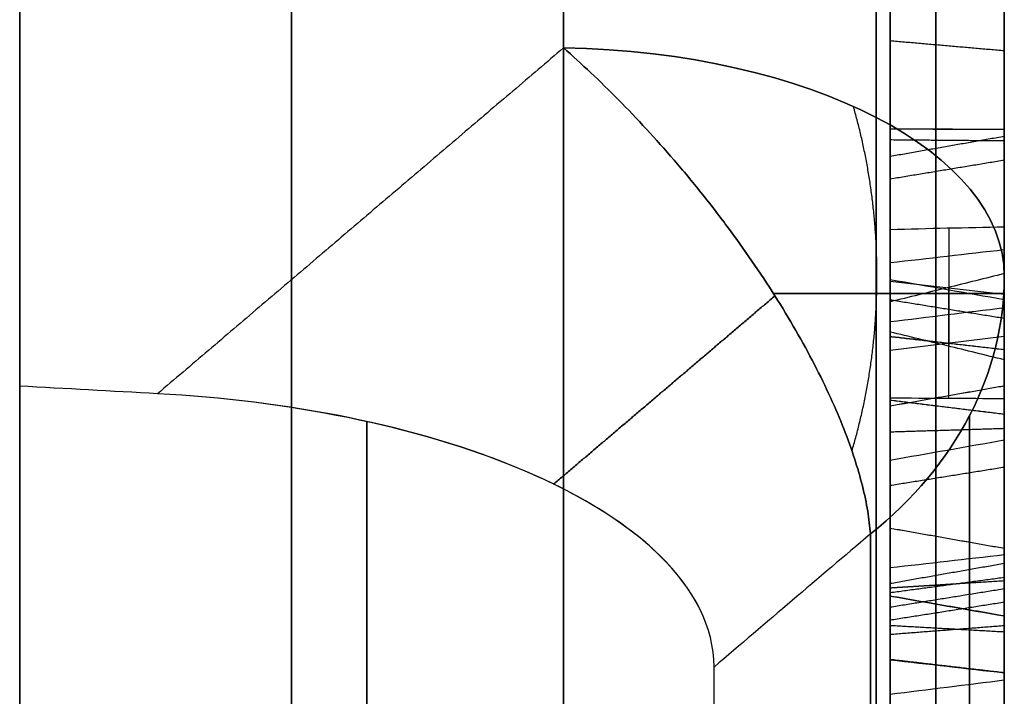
# Model space of a CAD drawing. Header units: millimetres. Extents: x 0 to 290, y -65 to 65.
# Tile 236 of 256: x 239.84 to 242, y 31.33 to 32.81. Entities that reach past the tile are written whole.
import ezdxf

# ---------------------------------------------------------------- set-up
doc = ezdxf.new("R2010")
doc.units = ezdxf.units.MM
doc.layers.add('Layer 01', color=7, linetype='Continuous', true_color=0x000000)

# ---------------------------------------------------------------- blocks, each defined once
blk = doc.blocks.new('Block 01')
at = {"layer": 'Layer 01'}
for p, q in [((240.439, 32.2438, -23.1718), (240.439, 41.1641, -28.322)), ((240.439, 41.1641, 28.322), (240.439, 32.2438, 23.1718)), ((239.8438, 13.8082, -36.9274), (239.8438, 35.2853, -36.9274)), ((239.8438, 13.8082, 36.9274), (239.8438, 35.2853, 36.9274)), ((242, 33.6033, -37.0708), (242, 30.4752, -37.0708)), ((242, 33.6033, 37.0708), (242, 16.0966, 37.0708)), ((241.8784, 32.3563, -35.397), (241.8784, 32.0982, -35.6175)), ((241.75, 32.2408, -35.5255), (242, 32.2122, -35.492)), ((241.8787, 31.9836, -33.9552), (241.8787, 32.227, -33.7186)), ((241.75, 32.1733, -33.7391), (241.75, 31.8391, -33.7391)), ((241.75, 32.0897, -33.8204), (242, 32.1205, -33.852)), ((241.75, 31.8234, -35.3152), (241.75, 31.536, -35.3152)), ((242, 31.457, -34.9605), (242, 30.365, -34.9605))]:
    blk.add_line(p, q, dxfattribs=at)
at = {"layer": 'Layer 01', "extrusion": (1, 2.40078e-09, -4.15826e-09)}
blk.add_arc((0, 0, 239.8438), 51.0753, 275.64333, 324.35667, dxfattribs=at)
at = {"layer": 'Layer 01', "extrusion": (-1, -2.40078e-09, -4.15826e-09)}
blk.add_arc((0, 0, -239.8438), 51.0753, 95.64333, 144.35667, dxfattribs=at)
at = {"layer": 'Layer 01', "extrusion": (-1, 1.14899e-31, 3.37662e-17)}
for start, end in [(215.66946, 264.33054), (95.66946, 144.33054)]:
    blk.add_arc((0, 0, -240.4394), 51.0545, start, end, dxfattribs=at)
at = {"layer": 'Layer 01', "extrusion": (1, 4.58683e-14, -8.07993e-14)}
blk.add_arc((0, 0, 241.0349), 51.0337, 275.69573, 324.30427, dxfattribs=at)
at = {"layer": 'Layer 01', "extrusion": (1, 4.70401e-14, 8.01228e-14)}
blk.add_arc((0, 0, 241.0349), 51.0337, 35.69573, 84.30427, dxfattribs=at)
at = {"layer": 'Layer 01', "extrusion": (8.08135e-15, -0.866025, 0.5)}
blk.add_arc((241, -4.9657, -40.108), 1, 0, 88, dxfattribs=at)
at = {"layer": 'Layer 01', "extrusion": (-3.49598e-13, -0.866025, -0.5)}
blk.add_arc((241, 4.9657, -40.108), 1, 272, 360, dxfattribs=at)
at = {"layer": 'Layer 01', "extrusion": (7.68532e-13, -0.60262, -0.798028)}
blk.add_arc((241, -40.4142), 1, 0, 45, dxfattribs=at)
at = {"layer": 'Layer 01', "extrusion": (3.08739e-13, -0.60262, 0.798028)}
blk.add_arc((241, 40.4142), 1, 315, 360, dxfattribs=at)
at = {"layer": 'Layer 01', "extrusion": (1, -1.73004e-15, 1.24376e-15)}
blk.add_arc((0, 0, 239.8438), 39.4246, 275.71323, 324.28677, dxfattribs=at)
at = {"layer": 'Layer 01', "extrusion": (1, -2.12112e-16, -2.12014e-15)}
blk.add_arc((0, 0, 239.8438), 39.4246, 35.71323, 84.28677, dxfattribs=at)
at = {"layer": 'Layer 01', "extrusion": (-1, 0, 0)}
for start, end in [(95.8461, 144.15517), (215.8461, 264.15517)]:
    blk.add_arc((0, 0, -240.6041), 39.3945, start, end, dxfattribs=at)
at = {"layer": 'Layer 01', "extrusion": (-1, 1.81362e-10, -3.14134e-10)}
blk.add_arc((0, 0, -241.7071), 39.7071, 217.05776, 262.94224, dxfattribs=at)
at = {"layer": 'Layer 01', "extrusion": (-1, 1.81357e-10, 3.14112e-10)}
blk.add_arc((0, 0, -241.7071), 39.7071, 97.05776, 142.94224, dxfattribs=at)
at = {"layer": 'Layer 01', "extrusion": (1, -6.98079e-10, 5.60357e-09)}
blk.add_arc((0, 0, 241.3644), 39.3644, 277.10119, 322.89881, dxfattribs=at)
at = {"layer": 'Layer 01', "extrusion": (-1, 3.29704e-09, 5.71067e-09)}
blk.add_arc((0, 0, -241.3644), 39.3644, 97.10119, 142.89881, dxfattribs=at)
at = {"layer": 'Layer 01'}
for points, degree in [([(239.8438, 32.0108, -23.0133), (239.8438, 36.6026, -25.6644), (239.8438, 41.1943, -28.3154)], 2), ([(239.8438, 41.1943, 28.3154), (239.8438, 36.6026, 25.6644), (239.8438, 32.0108, 23.0133)], 2), ([(241.0349, 41.1339, -28.3286), (241.0349, 36.9426, -25.9087), (241.0349, 32.7514, -23.4889)], 2), ([(241.0349, 32.7514, 23.4889), (241.0349, 36.9426, 25.9087), (241.0349, 41.1339, 28.3286)], 2), ([(242, 32.2517, -24.3544), (242, 36.443, -26.7742), (242, 40.6342, -29.1941)], 2), ([(242, 40.6342, 29.1941), (242, 36.443, 26.7742), (242, 32.2517, 24.3544)], 2), ([(242, 32.5724, -32.3874), (242, 32.8041, -32.3805), (242, 33.0135, -32.4733), (242, 33.2036, -32.6688)], 3), ([(241.75, 32.9826, -32.9266), (241.75, 32.8384, -32.7783), (241.75, 32.6948, -32.6926), (241.75, 32.5497, -32.6853)], 3), ([(241.85, 32.5488, -32.703), (241.85, 32.6873, -32.7099), (241.85, 32.8272, -32.7921), (241.85, 32.9699, -32.9389)], 3), ([(242, 32.951, -32.9573), (242, 32.8105, -32.8128), (242, 32.676, -32.7358), (242, 32.5475, -32.7294)], 3), ([(242, 32.7447, -32.7916), (241.875, 32.7556, -32.7723), (241.75, 32.7665, -32.7531)], 2), ([(241.0349, 32.7514, -23.4889), (240.5904, 32.3728, -23.2524), (240.1459, 31.9942, -23.0159)], 2), ([(241.0349, 32.7514, 23.4889), (240.5904, 32.3728, 23.2524), (240.1459, 31.9942, 23.0159)], 2), ([(242, 32.5724, -32.3874), (241.875, 32.5731, -32.4094), (241.75, 32.5737, -32.4314)], 2), ([(242, 32.5724, -32.3874), (241.9167, 32.5728, -32.4021), (241.8333, 32.5732, -32.4167), (241.75, 32.5735, -32.4314)], 3), ([(242, 32.5724, -32.3874), (241.875, 32.5729, -32.4094), (241.75, 32.5733, -32.4314)], 2), ([(242, 31.9489, -32.6652), (242, 32.1327, -32.485), (242, 32.3415, -32.3919), (242, 32.5724, -32.3874)], 3), ([(242, 32.5574, -35.9144), (242, 32.5609, -36.1275), (242, 32.4776, -36.3067), (242, 32.3091, -36.4534)], 3), ([(242, 32.5574, -35.9144), (241.875, 32.5354, -35.9147), (241.75, 32.5134, -35.9151)], 2), ([(242, 32.5574, -35.9144), (241.875, 32.5354, -35.9148), (241.75, 32.5134, -35.9151)], 2), ([(242, 32.5475, -32.7294), (241.875, 32.5486, -32.7074), (241.75, 32.5497, -32.6853)], 2), ([(242, 32.5475, -32.7294), (241.875, 32.5486, -32.7074), (241.75, 32.5497, -32.6853)], 2), ([(242, 32.3589, -35.3666), (242, 32.4877, -35.5174), (242, 32.5541, -35.6997), (242, 32.5574, -35.9144)], 3), ([(242, 32.5475, -32.7294), (242, 32.4175, -32.7229), (242, 32.2959, -32.777), (242, 32.182, -32.8908)], 3), ([(241.85, 32.531, -35.9148), (241.85, 32.5279, -35.7151), (241.85, 32.4693, -35.546), (241.85, 32.3557, -35.4042)], 3), ([(241.75, 32.3531, -35.4295), (241.75, 32.4569, -35.5652), (241.75, 32.5104, -35.7255), (241.75, 32.5134, -35.9151)], 3), ([(242, 32.5052, -35.6165), (241.875, 32.4846, -35.624), (241.75, 32.4639, -35.6315)], 2), ([(241.75, 32.1293, -35.6207), (241.75, 32.2412, -35.5251), (241.75, 32.3531, -35.4295)], 2), ([(242, 32.0683, -35.6149), (242, 32.2136, -35.4907), (242, 32.3589, -35.3666)], 2), ([(242, 32.3091, -36.4534), (241.9167, 32.2996, -36.4423), (241.8333, 32.29, -36.4311), (241.75, 32.2805, -36.42)], 3), ([(242, 32.3091, -36.4534), (242, 32.0662, -36.6581), (242, 31.7873, -36.7076), (242, 31.4724, -36.602)], 3), ([(241.75, 32.2805, -36.42), (241.75, 32.0489, -36.6149), (241.75, 31.7886, -36.6615), (241.75, 31.4864, -36.5602)], 3), ([(241.85, 31.4808, -36.5769), (241.85, 31.7881, -36.68), (241.85, 32.0558, -36.6321), (241.85, 32.2919, -36.4334)], 3), ([(242, 32.011, -33.2664), (242, 32.0168, -33.4028), (242, 32.0976, -33.555), (242, 32.2572, -33.7191)], 3), ([(242, 32.2572, -33.7191), (242, 32.1202, -33.8523), (242, 31.9831, -33.9856)], 2), ([(242, 32.1998, -35.9274), (241.9167, 32.2145, -35.9262), (241.8333, 32.2291, -35.9249), (241.75, 32.2437, -35.9237)], 3), ([(241.75, 32.2437, -35.9237), (241.75, 32.2342, -35.8101), (241.75, 32.1945, -35.7086), (241.75, 32.1293, -35.6207)], 3), ([(241.85, 32.1051, -35.6182), (241.85, 32.1745, -35.7066), (241.85, 32.2165, -35.8091), (241.85, 32.2262, -35.9252)], 3), ([(242, 32.1588, -35.7597), (241.875, 32.1791, -35.7511), (241.75, 32.1993, -35.7425)], 2), ([(241.75, 32.1953, -33.7178), (241.75, 32.0898, -33.8203), (241.75, 31.9844, -33.9229)], 2), ([(242, 32.0903, -36.214), (242, 32.1745, -36.1406), (242, 32.2101, -36.044), (242, 32.1998, -35.9274)], 3), ([(242, 32.1998, -35.9274), (242, 32.1898, -35.8078), (242, 32.1444, -35.704), (242, 32.0683, -35.6149)], 3), ([(242, 32.182, -32.8908), (241.9167, 32.1717, -32.8803), (241.8333, 32.1615, -32.8697), (241.75, 32.1513, -32.8592)], 3), ([(242, 32.182, -32.8908), (242, 32.0643, -33.0022), (242, 32.0067, -33.1269), (242, 32.011, -33.2664)], 3), ([(242, 32.0903, -36.214), (241.875, 32.1047, -36.2306), (241.75, 32.1192, -36.2473)], 2), ([(242, 32.0903, -36.214), (241.9167, 32.0998, -36.2252), (241.8333, 32.1094, -36.2363), (241.75, 32.119, -36.2475)], 3), ([(242, 32.0903, -36.214), (241.875, 32.1045, -36.2309), (241.75, 32.1187, -36.2477)], 2), ([(242, 31.5844, -36.2845), (242, 31.7783, -36.3581), (242, 31.9471, -36.3348), (242, 32.0903, -36.214)], 3), ([(240.1459, 31.9942, -23.0159), (240.0452, 31.9997, -23.015), (239.9445, 32.0053, -23.0142), (239.8438, 32.0108, -23.0133)], 3), ([(240.1459, 31.9942, 23.0159), (240.0452, 31.9997, 23.015), (239.9445, 32.0053, 23.0142), (239.8438, 32.0108, 23.0133)], 3), ([(242, 32.011, -33.2664), (241.9167, 31.9963, -33.2669), (241.8333, 31.9816, -33.2675), (241.75, 31.9669, -33.268)], 3), ([(242, 32.011, -33.2664), (241.875, 31.989, -33.2671), (241.75, 31.9669, -33.2677)], 2), ([(242, 32.011, -33.2664), (241.875, 31.989, -33.2673), (241.75, 31.967, -33.2683)], 2), ([(242, 31.9489, -32.6652), (241.875, 31.9643, -32.681), (241.75, 31.9798, -32.6967)], 2), ([(242, 31.9489, -32.6652), (241.9167, 31.9591, -32.6758), (241.8333, 31.9694, -32.6863), (241.75, 31.9796, -32.6969)], 3), ([(242, 31.9489, -32.6652), (241.875, 31.9642, -32.6811), (241.75, 31.9795, -32.697)], 2), ([(242, 31.9831, -33.9856), (242, 31.7525, -33.7484), (242, 31.6443, -33.513), (242, 31.6552, -33.2823)], 3), ([(242, 31.6552, -33.2823), (242, 31.6655, -33.0493), (242, 31.7644, -32.8431), (242, 31.9489, -32.6652)], 3), ([(242, 31.9177, -36.644), (241.875, 31.9139, -36.6226), (241.75, 31.9101, -36.6011)], 2), ([(242, 31.8923, -35.1069), (241.9167, 31.8776, -35.1073), (241.8333, 31.8629, -35.1076), (241.75, 31.8482, -35.108)], 3), ([(242, 31.8923, -35.1069), (242, 31.897, -35.3334), (242, 31.8131, -35.5202), (242, 31.6413, -35.6698)], 3), ([(242, 31.5917, -34.4245), (242, 31.7873, -34.6535), (242, 31.8868, -34.8797), (242, 31.8923, -35.1069)], 3), ([(241.85, 31.6242, -35.6497), (241.85, 31.7905, -35.5048), (241.85, 31.8704, -35.3265), (241.85, 31.8658, -35.1076)], 3), ([(241.75, 31.8482, -35.108), (241.75, 31.8526, -35.3219), (241.75, 31.7753, -35.4945), (241.75, 31.6128, -35.6362)], 3), ([(241.75, 31.5582, -34.4531), (241.75, 31.7495, -34.677), (241.75, 31.8431, -34.8934), (241.75, 31.8482, -35.108)], 3), ([(241.85, 31.8658, -35.1076), (241.85, 31.8606, -34.8879), (241.85, 31.7646, -34.6676), (241.85, 31.5716, -34.4417)], 3), ([(242, 31.833, -35.4172), (241.875, 31.813, -35.4083), (241.75, 31.793, -35.3994)], 2), ([(242, 31.6552, -33.2823), (241.9167, 31.6699, -33.283), (241.8333, 31.6846, -33.2837), (241.75, 31.6993, -33.2844)], 3), ([(242, 31.6552, -33.2823), (241.875, 31.6773, -33.2834), (241.75, 31.6993, -33.2844)], 2), ([(242, 31.6552, -33.2823), (241.875, 31.6773, -33.2833), (241.75, 31.6993, -33.2843)], 2), ([(241.7071, 31.6874, -23.9283), (241.5929, 31.5902, -23.8674), (241.4786, 31.4931, -23.8065), (241.3644, 31.3959, -23.7456)], 3), ([(241.7071, 31.6874, 23.9283), (241.5929, 31.5902, 23.8674), (241.4786, 31.4931, 23.8065), (241.3644, 31.3959, 23.7456)], 3), ([(242, 31.6413, -35.6698), (241.9167, 31.6318, -35.6586), (241.8333, 31.6223, -35.6474), (241.75, 31.6128, -35.6362)], 3), ([(242, 31.6413, -35.6698), (242, 31.54, -35.7535), (242, 31.4348, -35.8059), (242, 31.3231, -35.8235)], 3), ([(242, 31.6224, -30.7364), (242, 31.634, -30.9478), (242, 31.548, -31.1453), (242, 31.3668, -31.3296)], 3), ([(242, 31.6224, -30.7364), (241.875, 31.6004, -30.7376), (241.75, 31.5784, -30.7389)], 2), ([(241.75, 31.6128, -35.6362), (241.75, 31.5161, -35.7159), (241.75, 31.4186, -35.7638), (241.75, 31.3164, -35.7799)], 3), ([(241.85, 31.3191, -35.7973), (241.85, 31.4251, -35.7806), (241.85, 31.5257, -35.731), (241.85, 31.6242, -35.6497)], 3), ([(242, 31.3203, -30.1354), (242, 31.5093, -30.3243), (242, 31.61, -30.5241), (242, 31.6224, -30.7364)], 3), ([(242, 31.5917, -34.4245), (241.875, 31.575, -34.4388), (241.75, 31.5582, -34.4531)], 2), ([(241.75, 31.5784, -30.7389), (241.75, 31.5891, -30.9357), (241.75, 31.5105, -31.1205), (241.75, 31.3356, -31.2984)], 3), ([(241.85, 31.3481, -31.3109), (241.85, 31.5255, -31.1304), (241.85, 31.6071, -30.9405), (241.85, 31.596, -30.7379)], 3), ([(241.85, 31.596, -30.7379), (241.85, 31.584, -30.5335), (241.85, 31.4874, -30.3398), (241.85, 31.3016, -30.1541)], 3), ([(242, 30.9303, -33.9739), (242, 31.158, -34.0229), (242, 31.3776, -34.1738), (242, 31.5917, -34.4245)], 3), ([(242, 31.5844, -36.2845), (241.9167, 31.5791, -36.2982), (241.8333, 31.5738, -36.312), (241.75, 31.5686, -36.3257)], 3), ([(242, 31.5844, -36.2845), (241.875, 31.5764, -36.3051), (241.75, 31.5684, -36.3256)], 2), ([(242, 31.5844, -36.2845), (241.875, 31.5766, -36.3051), (241.75, 31.5688, -36.3257)], 2), ([(241.75, 31.2891, -30.1665), (241.75, 31.4728, -30.3501), (241.75, 31.5667, -30.5397), (241.75, 31.5784, -30.7389)], 3), ([(242, 31.5669, -31.0432), (241.875, 31.5467, -31.0345), (241.75, 31.5266, -31.0258)], 2), ([(242, 30.9158, -35.758), (242, 31.1675, -36.0342), (242, 31.3899, -36.2086), (242, 31.5844, -36.2845)], 3), ([(241.75, 31.5512, -35.1227), (241.8333, 31.5367, -35.1247), (241.9167, 31.5221, -35.1267), (242, 31.5076, -35.1287)], 3), ([(242, 31.5076, -35.1287), (241.875, 31.5294, -35.1256), (241.75, 31.5512, -35.1226)], 2), ([(242, 31.5076, -35.1287), (241.875, 31.5294, -35.1257), (241.75, 31.5512, -35.1228)], 2), ([(242, 31.5376, -30.4271), (241.875, 31.5179, -30.437), (241.75, 31.4983, -30.4469)], 2), ([(242, 31.5076, -35.1287), (242, 31.5257, -35.263), (242, 31.485, -35.3755), (242, 31.3832, -35.4654)], 3), ([(242, 31.278, -34.6896), (242, 31.4117, -34.8461), (242, 31.4887, -34.9936), (242, 31.5076, -35.1287)], 3), ([(241.75, 31.4864, -36.5602), (241.75, 31.1803, -36.4564), (241.75, 30.8736, -36.2294), (241.75, 30.5676, -35.871)], 3), ([(242, 31.4724, -36.602), (241.875, 31.4794, -36.5811), (241.75, 31.4864, -36.5602)], 2), ([(242, 31.4861, -35.7714), (241.875, 31.4765, -35.7516), (241.75, 31.4668, -35.7318)], 2), ([(241.85, 30.5542, -35.8825), (241.85, 30.8616, -36.2424), (241.85, 31.1706, -36.4717), (241.85, 31.4808, -36.5769)], 3), ([(242, 31.4724, -36.602), (242, 31.1561, -36.4948), (242, 30.8435, -36.262), (242, 30.534, -35.8997)], 3), ([(242, 31.3832, -35.4654), (241.875, 31.3977, -35.4819), (241.75, 31.4123, -35.4985)], 2), ([(241.75, 31.4118, -35.4989), (241.8333, 31.4023, -35.4877), (241.9167, 31.3927, -35.4765), (242, 31.3832, -35.4654)], 3), ([(242, 31.3832, -35.4654), (241.875, 31.3973, -35.4824), (241.75, 31.4113, -35.4993)], 2), ([(242, 31.3832, -35.4654), (242, 31.2601, -35.5676), (242, 31.1251, -35.6051), (242, 30.9812, -35.5783)], 3), ([(242, 31.3668, -31.3296), (241.9167, 31.3564, -31.3192), (241.8333, 31.346, -31.3088), (241.75, 31.3356, -31.2984)], 3), ([(242, 31.3668, -31.3296), (242, 31.1739, -31.5194), (242, 30.961, -31.6022), (242, 30.7286, -31.5774)], 3), ([(241.75, 31.3356, -31.2984), (241.75, 31.1501, -31.4809), (241.75, 30.9513, -31.5568), (241.75, 30.7334, -31.5336)], 3), ([(241.85, 30.7315, -31.5512), (241.85, 30.9551, -31.575), (241.85, 31.1596, -31.4963), (241.85, 31.3481, -31.3109)], 3)]:
    blk.add_open_spline(points, degree=degree, dxfattribs=at)
for points, weights, degree in [([(241.7193, 41.1984, -29.5994), (241.7193, 32.5666, -41.6136), (241.7193, 19.7551, -49.0103), (241.7193, 5.0346, -50.4785)], [0.85966990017, 0.808876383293, 0.808876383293, 0.85966990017], 3), ([(241.7193, 5.0346, 50.4785), (241.7193, 19.7551, 49.0103), (241.7193, 32.5666, 41.6136), (241.7193, 41.1984, 29.5994)], [0.859669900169, 0.808876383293, 0.808876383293, 0.859669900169], 3), ([(241.0349, 32.7514, -23.4889), (241.6676, 32.1936, -23.1924), (241.7071, 31.6874, -23.9283)], [1, 0.745488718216, 1], 2), ([(241.7071, 31.6874, 23.9283), (241.6676, 32.1936, 23.1924), (241.0349, 32.7514, 23.4889)], [1, 0.745488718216, 1], 2), ([(241.6663, 31.8689, -23.7144), (241.7394, 32.1137, -23.6442), (241.7403, 32.3781, -23.6434), (241.6696, 32.623, -23.7112)], [0.815428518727, 0.778467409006, 0.781894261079, 0.825709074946], 3), ([(241.6663, 31.8689, 23.7144), (241.7394, 32.1137, 23.6442), (241.7403, 32.3781, 23.6434), (241.6696, 32.623, 23.7112)], [0.815428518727, 0.778467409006, 0.781894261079, 0.825709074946], 3), ([(241.9989, 32.2135, -24.3256), (241.9888, 32.2135, -23.9764), (241.8113, 32.2135, -23.6664), (241.4944, 32.2135, -23.486)], [0.907653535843, 0.79979209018, 0.766131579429, 0.80667200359], 3), ([(241.4944, 32.2135, 23.486), (241.8113, 32.2135, 23.6664), (241.9888, 32.2135, 23.9764), (241.9989, 32.2135, 24.3256)], [0.80667200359, 0.766131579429, 0.79979209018, 0.907653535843], 3), ([(241.4977, 32.2084, -23.4881), (241.3361, 32.071, -23.4022), (241.1746, 31.9336, -23.3163), (241.0131, 31.7962, -23.2303)], [0.872744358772, 0.872786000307, 0.87282812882, 0.87287076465], 3), ([(241.0131, 31.7962, 23.2303), (241.1746, 31.9336, 23.3163), (241.3362, 32.071, 23.4022), (241.4977, 32.2084, 23.4881)], [0.872870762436, 0.872828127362, 0.872785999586, 0.872744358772], 3), ([(241.924, 31.9465, -24.1239), (241.924, 25.3284, -32.888), (241.924, 15.8176, -38.3791), (241.924, 4.9187, -39.7285)], [0.961939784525, 0.911212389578, 0.911212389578, 0.961939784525], 3), ([(241.924, 4.9187, 39.7285), (241.924, 15.8176, 38.3791), (241.924, 25.3284, 32.888), (241.924, 31.9465, 24.1239)], [0.961939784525, 0.911212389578, 0.911212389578, 0.961939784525], 3)]:
    blk.add_rational_spline(points, weights, degree=degree, dxfattribs=at)
for points, knots in [([(242, 40.6342, -29.1941), (242, 39.6103, -30.6193), (242, 37.9715, -32.6655), (242, 35.8795, -34.8925), (242, 34.7885, -35.9659), (242, 34.2317, -36.4926), (242, 33.9907, -36.7162), (242, 33.8295, -36.8647), (242, 33.75, -36.9375), (242, 33.0073, -37.6132), (242, 31.9942, -38.4864), (242, 30.7726, -39.4567), (242, 30.2405, -39.8622), (242, 29.8839, -40.1303), (242, 29.7056, -40.2624), (242, 28.075, -41.4542), (242, 26.5719, -42.4333), (242, 24.2398, -43.7798), (242, 23.0572, -44.4209), (242, 21.6486, -45.1124), (242, 21.0387, -45.3967), (242, 20.6308, -45.5835), (242, 20.4248, -45.6761), (242, 19.4044, -46.127), (242, 18.1671, -46.6346), (242, 16.7011, -47.1684), (242, 15.9625, -47.4207), (242, 15.6447, -47.5257), (242, 15.4326, -47.5949), (242, 15.3246, -47.6298), (242, 11.8767, -48.7309), (242, 8.4585, -49.4389), (242, 4.9657, -49.7873)], [0, 0, 0, 0, 5.309603, 7.964405, 9.291805, 9.955506, 10.287356, 10.287356, 10.619206, 10.619206, 13.274008, 14.601409, 15.265109, 15.265109, 15.928809, 15.928809, 21.238412, 21.238412, 23.893214, 25.220615, 25.884315, 25.884315, 26.548016, 26.548016, 29.202817, 30.530218, 31.193918, 31.525769, 31.525769, 31.857619, 31.857619, 42.476825, 42.476825, 42.476825, 42.476825]), ([(242, 4.9657, 49.7873), (242, 6.7119, 49.6131), (242, 9.3034, 49.217), (242, 12.278, 48.5188), (242, 13.7531, 48.1107), (242, 14.4876, 47.8918), (242, 14.8018, 47.7949), (242, 15.0111, 47.7296), (242, 15.1138, 47.6971), (242, 16.0703, 47.3917), (242, 17.333, 46.951), (242, 18.7842, 46.3782), (242, 19.4015, 46.1201), (242, 19.8119, 45.9453), (242, 20.0155, 45.857), (242, 21.8629, 45.0407), (242, 23.4623, 44.2286), (242, 25.7946, 42.8822), (242, 26.941, 42.1785), (242, 28.2442, 41.3044), (242, 28.7953, 40.9184), (242, 29.1611, 40.6585), (242, 29.3443, 40.5265), (242, 30.2449, 39.8682), (242, 31.3032, 39.0504), (242, 32.4985, 38.0477), (242, 33.0863, 37.5342), (242, 33.3361, 37.3115), (242, 33.5021, 37.1625), (242, 33.5863, 37.0864), (242, 36.2639, 34.6509), (242, 38.5861, 32.0447), (242, 40.6342, 29.1941)], [0, 0, 0, 0, 5.309603, 7.964405, 9.291805, 9.955506, 10.287356, 10.287356, 10.619206, 10.619206, 13.274008, 14.601409, 15.265109, 15.265109, 15.928809, 15.928809, 21.238412, 21.238412, 23.893214, 25.220615, 25.884315, 25.884315, 26.548016, 26.548016, 29.202817, 30.530218, 31.193918, 31.525769, 31.525769, 31.857619, 31.857619, 42.476825, 42.476825, 42.476825, 42.476825]), ([(241.85, 33.1847, -32.6873), (241.85, 32.9985, -32.4958), (241.85, 32.7968, -32.4072), (241.85, 32.5732, -32.4138), (241.85, 32.5732, -32.4138), (241.85, 32.5731, -32.4138), (241.85, 32.5731, -32.4138)], [0, 0, 0, 0, 0.990099, 0.990099, 0.990099, 0.9902881, 0.9902881, 0.9902881, 0.9902881]), ([(241.75, 32.5735, -32.4314), (241.75, 32.5736, -32.4314), (241.75, 32.5737, -32.4314), (241.75, 32.5737, -32.4314), (241.75, 32.7918, -32.425), (241.75, 32.9885, -32.5108), (241.75, 33.172, -32.6996)], [-0.6962649, -0.6962649, -0.6962649, -0.6962649, -0.6960466, -0.6960466, -0.6960466, 0, 0, 0, 0]), ([(241.75, 31.9796, -32.6969), (241.75, 31.9797, -32.6968), (241.75, 31.9797, -32.6968), (241.75, 31.9798, -32.6967), (241.75, 32.1569, -32.523), (241.75, 32.3544, -32.4357), (241.75, 32.5733, -32.4314), (241.75, 32.5734, -32.4314), (241.75, 32.5734, -32.4314), (241.75, 32.5735, -32.4314)], [-0.6833732, -0.6833732, -0.6833732, -0.6833732, -0.6831852, -0.6831852, -0.6831852, -0.0002183, -0.0002183, -0.0002183, 0, 0, 0, 0]), ([(241.85, 32.5731, -32.4138), (241.85, 32.573, -32.4138), (241.85, 32.573, -32.4138), (241.85, 32.5729, -32.4138), (241.85, 32.3492, -32.4182), (241.85, 32.1472, -32.5078), (241.85, 31.9674, -32.6841), (241.85, 31.9674, -32.6842), (241.85, 31.9674, -32.6842), (241.85, 31.9673, -32.6842)], [0.0096084, 0.0096084, 0.0096084, 0.0096084, 0.0098039, 0.0098039, 0.0098039, 0.9901961, 0.9901961, 0.9901961, 0.9903402, 0.9903402, 0.9903402, 0.9903402]), ([(241.75, 32.5497, -32.6853), (241.75, 32.5497, -32.6853), (241.75, 32.5497, -32.6853), (241.75, 32.5497, -32.6853), (241.75, 32.4052, -32.6782), (241.75, 32.2712, -32.7396), (241.75, 32.1513, -32.8592)], [0, 0, 0, 0, 0.0000189, 0.0000189, 0.0000189, 0.4615208, 0.4615208, 0.4615208, 0.4615208]), ([(241.85, 32.1635, -32.8718), (241.85, 32.281, -32.7545), (241.85, 32.4101, -32.6961), (241.85, 32.5488, -32.703), (241.85, 32.5488, -32.703), (241.85, 32.5488, -32.703), (241.85, 32.5488, -32.703)], [0.0006973, 0.0006973, 0.0006973, 0.0006973, 0.990099, 0.990099, 0.990099, 0.990126, 0.990126, 0.990126, 0.990126]), ([(241.75, 32.5134, -35.9151), (241.75, 32.5134, -35.9151), (241.75, 32.5134, -35.9151), (241.75, 32.5134, -35.9151), (241.75, 32.5166, -36.1153), (241.75, 32.4403, -36.2806), (241.75, 32.2805, -36.42)], [0, 0, 0, 0, 0.00003, 0.00003, 0.00003, 0.594356, 0.594356, 0.594356, 0.594356]), ([(241.85, 32.2919, -36.4334), (241.85, 32.4552, -36.291), (241.85, 32.5343, -36.1202), (241.85, 32.531, -35.9148), (241.85, 32.531, -35.9148), (241.85, 32.531, -35.9148), (241.85, 32.531, -35.9148)], [0.0003429, 0.0003429, 0.0003429, 0.0003429, 0.990099, 0.990099, 0.990099, 0.990128, 0.990128, 0.990128, 0.990128]), ([(242, 32.3589, -35.3666), (241.9583, 32.3581, -35.377), (241.9166, 32.3572, -35.3874), (241.8749, 32.3563, -35.3979), (241.8333, 32.3553, -35.4084), (241.7916, 32.3543, -35.4189), (241.75, 32.3531, -35.4295)], [0, 0, 0, 0, 0.1289297, 0.1289297, 0.1289297, 0.2578621, 0.2578621, 0.2578621, 0.2578621]), ([(242, 32.2572, -33.7191), (241.9583, 32.2468, -33.7189), (241.9167, 32.2364, -33.7188), (241.875, 32.2261, -33.7185), (241.8334, 32.2158, -33.7183), (241.7917, 32.2055, -33.7181), (241.75, 32.1953, -33.7178)], [-0.2575551, -0.2575551, -0.2575551, -0.2575551, -0.1287779, -0.1287779, -0.1287779, 0, 0, 0, 0]), ([(241.75, 32.119, -36.2475), (241.75, 32.119, -36.2474), (241.75, 32.1191, -36.2473), (241.75, 32.1192, -36.2473), (241.75, 32.2142, -36.1645), (241.75, 32.255, -36.0518), (241.75, 32.2437, -35.9237)], [-0.3748242, -0.3748242, -0.3748242, -0.3748242, -0.3744792, -0.3744792, -0.3744792, 0, 0, 0, 0]), ([(241.85, 32.2262, -35.9252), (241.85, 32.237, -36.0487), (241.85, 32.1983, -36.1549), (241.85, 32.1076, -36.234), (241.85, 32.1076, -36.234), (241.85, 32.1075, -36.2341), (241.85, 32.1075, -36.2341)], [0.0001455, 0.0001455, 0.0001455, 0.0001455, 0.990099, 0.990099, 0.990099, 0.9906853, 0.9906853, 0.9906853, 0.9906853]), ([(242, 4.9657, -40.108), (242, 6.2947, -39.9434), (242, 8.2665, -39.5997), (242, 10.5286, -39.029), (242, 11.6501, -38.7013), (242, 12.2085, -38.5268), (242, 12.4473, -38.4497), (242, 12.6063, -38.3979), (242, 12.6842, -38.3722), (242, 15.3587, -37.4819), (242, 17.8399, -36.3664), (242, 21.3907, -34.3164), (242, 23.1057, -33.2074), (242, 25.0007, -31.7665), (242, 25.9218, -31.0093), (242, 26.3758, -30.6216), (242, 26.5689, -30.4534), (242, 26.6974, -30.3409), (242, 26.7627, -30.2832), (242, 28.8286, -28.4499), (242, 30.6374, -26.4921), (242, 32.2517, -24.3544)], [0, 0, 0, 0, 4.049899, 6.074849, 7.087324, 7.593561, 7.84668, 7.84668, 8.099798, 8.099798, 16.199597, 16.199597, 20.249496, 22.274446, 23.28692, 23.793158, 24.046277, 24.046277, 24.299395, 24.299395, 32.399194, 32.399194, 32.399194, 32.399194]), ([(242, 32.2517, 24.3544), (242, 31.4447, 25.4231), (242, 30.1611, 26.9588), (242, 28.5358, 28.6325), (242, 27.6912, 29.4399), (242, 27.2609, 29.8362), (242, 27.0748, 30.0045), (242, 26.9504, 30.1163), (242, 26.8892, 30.171), (242, 24.7809, 32.042), (242, 22.5743, 33.633), (242, 19.0235, 35.6831), (242, 17.2056, 36.6138), (242, 15.0103, 37.5345), (242, 13.894, 37.9536), (242, 13.3312, 38.1529), (242, 13.089, 38.2361), (242, 12.9273, 38.291), (242, 12.8447, 38.3188), (242, 10.224, 39.1913), (242, 7.6241, 39.7788), (242, 4.9657, 40.108)], [0, 0, 0, 0, 4.049899, 6.074849, 7.087324, 7.593561, 7.84668, 7.84668, 8.099798, 8.099798, 16.199597, 16.199597, 20.249496, 22.274446, 23.28692, 23.793158, 24.046277, 24.046277, 24.299395, 24.299395, 32.399194, 32.399194, 32.399194, 32.399194]), ([(241.85, 32.2199, -33.7184), (241.85, 32.0699, -33.5591), (241.85, 31.9906, -33.4081), (241.85, 31.9846, -33.2675), (241.85, 31.9846, -33.2675), (241.85, 31.9846, -33.2674), (241.85, 31.9846, -33.2674)], [0.03798, 0.03798, 0.03798, 0.03798, 0.990099, 0.990099, 0.990099, 0.9904808, 0.9904808, 0.9904808, 0.9904808]), ([(241.75, 31.9669, -33.268), (241.75, 31.9669, -33.2681), (241.75, 31.9669, -33.2682), (241.75, 31.967, -33.2683), (241.75, 31.9731, -33.4112), (241.75, 32.0513, -33.5614), (241.75, 32.1953, -33.7178)], [-0.5252474, -0.5252474, -0.5252474, -0.5252474, -0.5249753, -0.5249753, -0.5249753, 0, 0, 0, 0]), ([(241.75, 32.1513, -32.8592), (241.75, 32.027, -32.977), (241.75, 31.9623, -33.1144), (241.75, 31.9669, -33.2677), (241.75, 31.9669, -33.2678), (241.75, 31.9669, -33.2679), (241.75, 31.9669, -33.268)], [-0.4767991, -0.4767991, -0.4767991, -0.4767991, -0.000272, -0.000272, -0.000272, 0, 0, 0, 0]), ([(241.85, 31.9846, -33.2674), (241.85, 31.9846, -33.2673), (241.85, 31.9846, -33.2673), (241.85, 31.9846, -33.2672), (241.85, 31.9801, -33.1194), (241.85, 32.0419, -32.9871), (241.85, 32.1635, -32.8718)], [0.0095502, 0.0095502, 0.0095502, 0.0095502, 0.009901, 0.009901, 0.009901, 0.9992795, 0.9992795, 0.9992795, 0.9992795]), ([(242, 32.0683, -35.6149), (241.9584, 32.0786, -35.6157), (241.9167, 32.0889, -35.6166), (241.8751, 32.099, -35.6176), (241.8334, 32.1092, -35.6185), (241.7917, 32.1193, -35.6196), (241.75, 32.1293, -35.6207)], [-0.2574055, -0.2574055, -0.2574055, -0.2574055, -0.1287048, -0.1287048, -0.1287048, 0, 0, 0, 0]), ([(241.75, 31.5686, -36.3257), (241.75, 31.5686, -36.3257), (241.75, 31.5687, -36.3257), (241.75, 31.5688, -36.3257), (241.75, 31.7744, -36.4037), (241.75, 31.9629, -36.3792), (241.75, 32.1187, -36.2477), (241.75, 32.1188, -36.2476), (241.75, 32.1189, -36.2476), (241.75, 32.119, -36.2475)], [-0.6144254, -0.6144254, -0.6144254, -0.6144254, -0.6142128, -0.6142128, -0.6142128, -0.000345, -0.000345, -0.000345, 0, 0, 0, 0]), ([(241.85, 32.1075, -36.2341), (241.85, 32.1074, -36.2342), (241.85, 32.1074, -36.2342), (241.85, 32.1073, -36.2342), (241.85, 31.9566, -36.3614), (241.85, 31.7759, -36.3855), (241.85, 31.575, -36.3093), (241.85, 31.575, -36.3092), (241.85, 31.5749, -36.3092), (241.85, 31.5749, -36.3092)], [0.0094721, 0.0094721, 0.0094721, 0.0094721, 0.0098039, 0.0098039, 0.0098039, 0.9901961, 0.9901961, 0.9901961, 0.990394, 0.990394, 0.990394, 0.990394]), ([(241.3644, 31.3959, -23.7456), (241.3644, 31.4823, -23.6314), (241.3205, 31.567, -23.5208), (241.1686, 31.7149, -23.3311), (241.0635, 31.777, -23.2534), (240.8281, 31.8765, -23.1327), (240.6976, 31.9143, -23.0893), (240.4266, 31.9693, -23.0314), (240.2877, 31.9864, -23.0171), (240.1459, 31.9942, -23.0159)], [-1.708909, -1.708909, -1.708909, -1.708909, -1.281682, -1.281682, -0.854455, -0.854455, -0.427227, -0.427227, 0, 0, 0, 0]), ([(241.3644, 31.3959, 23.7456), (241.3644, 31.4823, 23.6313), (241.3204, 31.567, 23.5209), (241.2073, 31.6773, 23.3794), (241.1616, 31.7117, 23.3357), (241.0612, 31.7735, 23.2583), (241.0061, 31.8012, 23.2241), (240.7105, 31.9264, 23.0721), (240.4296, 31.9786, 23.0183), (240.1459, 31.9942, 23.0159)], [0, 0, 0, 0, 0.428716, 0.428716, 0.643073, 0.643073, 0.857431, 0.857431, 1.714862, 1.714862, 1.714862, 1.714862]), ([(242, 31.9831, -33.9856), (241.9583, 31.9833, -33.9752), (241.9166, 31.9835, -33.9648), (241.875, 31.9837, -33.9543), (241.8333, 31.9839, -33.9439), (241.7917, 31.9841, -33.9334), (241.75, 31.9844, -33.9229)], [0, 0, 0, 0, 0.1288736, 0.1288736, 0.1288736, 0.2577478, 0.2577478, 0.2577478, 0.2577478]), ([(241.75, 31.9844, -33.9229), (241.75, 31.7801, -33.7022), (241.75, 31.6895, -33.4891), (241.75, 31.6993, -33.2844), (241.75, 31.6993, -33.2844), (241.75, 31.6993, -33.2844), (241.75, 31.6993, -33.2844)], [-0.7372252, -0.7372252, -0.7372252, -0.7372252, -0.0000805, -0.0000805, -0.0000805, 0, 0, 0, 0]), ([(241.75, 31.6993, -33.2844), (241.75, 31.6993, -33.2843), (241.75, 31.6993, -33.2843), (241.75, 31.6993, -33.2843), (241.75, 31.709, -33.0632), (241.75, 31.8017, -32.8684), (241.75, 31.9795, -32.697), (241.75, 31.9795, -32.6969), (241.75, 31.9796, -32.6969), (241.75, 31.9796, -32.6969)], [-0.6842676, -0.6842676, -0.6842676, -0.6842676, -0.6841871, -0.6841871, -0.6841871, -0.000188, -0.000188, -0.000188, 0, 0, 0, 0]), ([(241.85, 31.6817, -33.2836), (241.85, 31.6817, -33.2836), (241.85, 31.6817, -33.2836), (241.85, 31.6817, -33.2836), (241.85, 31.6714, -33.4986), (241.85, 31.7689, -33.7206), (241.85, 31.9838, -33.948)], [0.0098267, 0.0098267, 0.0098267, 0.0098267, 0.009901, 0.009901, 0.009901, 0.9730616, 0.9730616, 0.9730616, 0.9730616]), ([(241.85, 31.9673, -32.6842), (241.85, 31.9673, -32.6842), (241.85, 31.9673, -32.6843), (241.85, 31.9673, -32.6843), (241.85, 31.7868, -32.8583), (241.85, 31.6916, -33.0577), (241.85, 31.6817, -33.2835), (241.85, 31.6817, -33.2835), (241.85, 31.6817, -33.2835), (241.85, 31.6817, -33.2836)], [0.0096547, 0.0096547, 0.0096547, 0.0096547, 0.0098039, 0.0098039, 0.0098039, 0.9901961, 0.9901961, 0.9901961, 0.9902638, 0.9902638, 0.9902638, 0.9902638]), ([(241.75, 31.5512, -35.1227), (241.75, 31.5512, -35.1227), (241.75, 31.5512, -35.1228), (241.75, 31.5512, -35.1228), (241.75, 31.5712, -35.2701), (241.75, 31.5245, -35.3995), (241.75, 31.4123, -35.4985), (241.75, 31.4122, -35.4986), (241.75, 31.412, -35.4987), (241.75, 31.4118, -35.4989)], [0, 0, 0, 0, 0.0000959, 0.0000959, 0.0000959, 0.4358914, 0.4358914, 0.4358914, 0.4365489, 0.4365489, 0.4365489, 0.4365489]), ([(241.75, 30.7618, -35.6545), (241.75, 30.8023, -35.6989), (241.75, 30.8427, -35.7433), (241.75, 30.8832, -35.7877), (241.75, 31.1372, -36.0664), (241.75, 31.3635, -36.2456), (241.75, 31.5684, -36.3256), (241.75, 31.5684, -36.3256), (241.75, 31.5685, -36.3256), (241.75, 31.5686, -36.3257)], [-1.066115, -1.066115, -1.066115, -1.066115, -0.885901, -0.885901, -0.885901, -0.000213, -0.000213, -0.000213, 0, 0, 0, 0]), ([(241.85, 31.5749, -36.3092), (241.85, 31.5749, -36.3092), (241.85, 31.5748, -36.3092), (241.85, 31.5748, -36.3092), (241.85, 31.3741, -36.2308), (241.85, 31.1493, -36.0535), (241.85, 30.8962, -35.7758), (241.85, 30.8719, -35.7492), (241.85, 30.8477, -35.7226), (241.85, 30.8234, -35.6959)], [0.0083372, 0.0083372, 0.0083372, 0.0083372, 0.0085015, 0.0085015, 0.0085015, 0.858654, 0.858654, 0.858654, 0.9402068, 0.9402068, 0.9402068, 0.9402068]), ([(241.85, 31.5716, -34.4417), (241.85, 31.3597, -34.1936), (241.85, 31.1447, -34.0471), (241.85, 30.9248, -33.9997), (241.85, 30.9247, -33.9997), (241.85, 30.9247, -33.9997), (241.85, 30.9246, -33.9997)], [0, 0, 0, 0, 0.990099, 0.990099, 0.990099, 0.9902585, 0.9902585, 0.9902585, 0.9902585]), ([(241.75, 30.9209, -34.0169), (241.75, 30.9209, -34.017), (241.75, 30.921, -34.017), (241.75, 30.921, -34.017), (241.75, 31.1358, -34.0632), (241.75, 31.3478, -34.2068), (241.75, 31.5582, -34.4531)], [-0.799863, -0.799863, -0.799863, -0.799863, -0.7996764, -0.7996764, -0.7996764, 0, 0, 0, 0]), ([(241.75, 31.3115, -34.6609), (241.75, 31.4484, -34.8213), (241.75, 31.5307, -34.9755), (241.75, 31.5512, -35.1226), (241.75, 31.5512, -35.1226), (241.75, 31.5512, -35.1227), (241.75, 31.5512, -35.1227)], [0, 0, 0, 0, 0.5341557, 0.5341557, 0.5341557, 0.5342516, 0.5342516, 0.5342516, 0.5342516]), ([(241.85, 31.5338, -35.1251), (241.85, 31.5338, -35.1251), (241.85, 31.5338, -35.1251), (241.85, 31.5338, -35.1252), (241.85, 31.553, -35.2673), (241.85, 31.5087, -35.3899), (241.85, 31.4007, -35.4852), (241.85, 31.4006, -35.4853), (241.85, 31.4005, -35.4854), (241.85, 31.4004, -35.4855)], [0.0096686, 0.0096686, 0.0096686, 0.0096686, 0.0098039, 0.0098039, 0.0098039, 0.9901961, 0.9901961, 0.9901961, 0.9910578, 0.9910578, 0.9910578, 0.9910578]), ([(241.85, 31.2981, -34.6724), (241.85, 31.4337, -34.8312), (241.85, 31.5139, -34.9828), (241.85, 31.5337, -35.125), (241.85, 31.5337, -35.1251), (241.85, 31.5338, -35.1251), (241.85, 31.5338, -35.1251)], [0, 0, 0, 0, 0.990099, 0.990099, 0.990099, 0.9902268, 0.9902268, 0.9902268, 0.9902268]), ([(241.75, 31.4118, -35.4989), (241.75, 31.4117, -35.499), (241.75, 31.4115, -35.4992), (241.75, 31.4113, -35.4993), (241.75, 31.2798, -35.6086), (241.75, 31.1302, -35.6509), (241.75, 30.9731, -35.6216), (241.75, 30.9731, -35.6216), (241.75, 30.973, -35.6216), (241.75, 30.973, -35.6216)], [0, 0, 0, 0, 0.0006574, 0.0006574, 0.0006574, 0.4869461, 0.4869461, 0.4869461, 0.4870491, 0.4870491, 0.4870491, 0.4870491]), ([(241.85, 31.4004, -35.4855), (241.85, 31.4003, -35.4856), (241.85, 31.4002, -35.4857), (241.85, 31.4001, -35.4857), (241.85, 31.2719, -35.5922), (241.85, 31.1282, -35.6326), (241.85, 30.9763, -35.6043), (241.85, 30.9763, -35.6043), (241.85, 30.9763, -35.6043), (241.85, 30.9763, -35.6043)], [0.0090015, 0.0090015, 0.0090015, 0.0090015, 0.0098039, 0.0098039, 0.0098039, 0.9901961, 0.9901961, 0.9901961, 0.9903225, 0.9903225, 0.9903225, 0.9903225])]:
    blk.add_open_spline(points, degree=3, knots=knots, dxfattribs=at)

msp = doc.modelspace()

# ---------------------------------------------------------------- block references
at = {"layer": 'Layer 01'}
msp.add_blockref('Block 01', (0, 0), dxfattribs=at)

doc.saveas('drawing.dxf')
